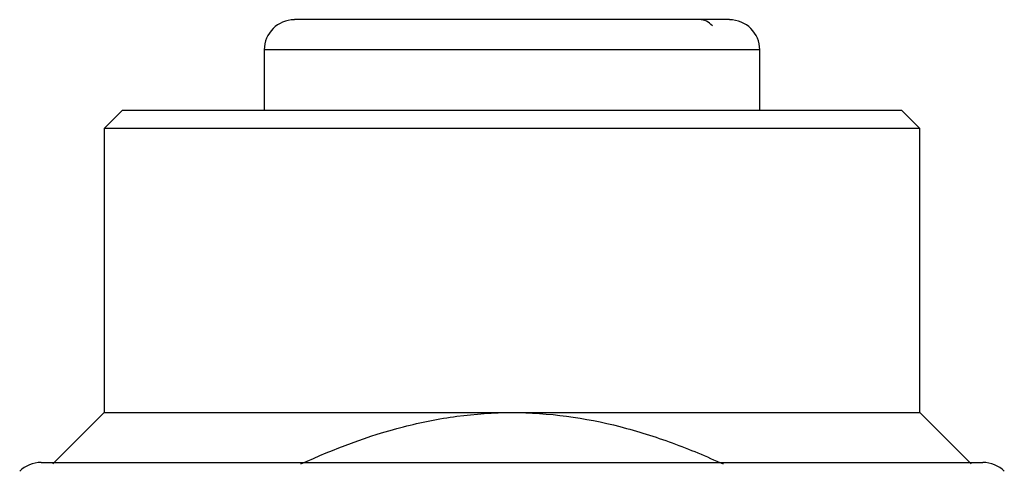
# Model space of a CAD drawing. Header units: inches. Extents: x 1.7 to 12.2, y 1.5 to 8.6.
# Tile 2 of 10: x 2.0259 to 2.1862, y 6.1093 to 6.1829. Entities that reach past the tile are written whole.
import ezdxf

# ---------------------------------------------------------------- set-up
doc = ezdxf.new("R2010")
doc.units = ezdxf.units.IN
doc.header["$MEASUREMENT"] = 0

msp = doc.modelspace()

# ---------------------------------------------------------------- linework, layer by layer
at = {"color": 7, "linetype": 'Continuous', "lineweight": 25}
for p, q in [((2.06569, 6.17796), (2.06569, 6.16812)), ((2.1464, 6.16812), (2.1464, 6.17796)), ((2.04256, 6.16812), (2.03961, 6.16517)), ((2.16953, 6.16812), (2.04256, 6.16812)), ((2.17248, 6.16517), (2.16953, 6.16812)), ((2.03961, 6.16517), (2.03961, 6.11891)), ((2.17248, 6.16517), (2.03961, 6.16517)), ((2.17248, 6.11891), (2.17248, 6.16517)), ((2.03961, 6.11891), (2.03124, 6.11054)), ((2.03961, 6.11891), (2.10605, 6.11891)), ((2.10605, 6.11891), (2.17248, 6.11891)), ((2.18085, 6.11054), (2.17248, 6.11891))]:
    msp.add_line(p, q, dxfattribs=at)
at = {"color": 8, "linetype": 'Continuous', "lineweight": 25}
msp.add_line((2.1464, 6.17796), (2.06569, 6.17796), dxfattribs=at)
at = {"color": 7, "linetype": 'Continuous', "lineweight": 25}
for centre, start, end in [((2.07061, 6.17796), 90, 180), ((2.14148, 6.17796), 0, 90), ((2.02935, 6.10587), 90, 135), ((2.18275, 6.10587), 45, 90)]:
    msp.add_arc(centre, 0.00492, start, end, dxfattribs=at)
for points, knots in [([(2.14148, 6.18289), (2.14148, 6.18289), (2.1256, 6.18289), (2.08649, 6.18289), (2.07061, 6.18289), (2.07061, 6.18289)], [0, 0, 0, 0, 0.5, 0.5, 1, 1, 1, 1]), ([(2.13869, 6.1819), (2.13838, 6.18218), (2.13773, 6.18276), (2.13697, 6.18284), (2.13657, 6.18289)], [0, 0, 0, 0, 0.481189, 1, 1, 1, 1]), ([(2.07167, 6.11054), (2.07711, 6.11304), (2.08265, 6.11513), (2.09122, 6.11733), (2.09412, 6.11791), (2.10002, 6.1187), (2.10303, 6.11891), (2.10605, 6.11891)], [0, 0, 0, 0, 0.5, 0.5, 0.75, 0.75, 1, 1, 1, 1]), ([(2.10605, 6.11891), (2.11204, 6.11891), (2.11789, 6.11809), (2.1265, 6.11589), (2.12935, 6.11499), (2.13496, 6.11294), (2.13771, 6.11179), (2.14042, 6.11054)], [0, 0, 0, 0, 0.5, 0.5, 0.75, 0.75, 1, 1, 1, 1]), ([(2.02935, 6.11079), (2.02936, 6.11079), (2.02938, 6.11079), (2.02954, 6.11079), (2.02979, 6.11079), (2.03015, 6.11079), (2.03086, 6.11079), (2.03222, 6.11079), (2.03465, 6.11079), (2.03783, 6.11079), (2.04309, 6.11079), (2.05143, 6.11079), (2.06369, 6.11079), (2.07744, 6.11079), (2.09173, 6.11079), (2.10605, 6.11079), (2.12036, 6.11079), (2.13466, 6.11079), (2.1484, 6.11079), (2.16067, 6.11079), (2.169, 6.11079), (2.17427, 6.11079), (2.17744, 6.11079), (2.17988, 6.11079), (2.18138, 6.11079), (2.18222, 6.11079), (2.18267, 6.11079), (2.18272, 6.11079), (2.18275, 6.11079)], [0, 0, 0, 0, 0.011674, 0.023326, 0.034973, 0.046628, 0.058309, 0.089195, 0.120101, 0.152275, 0.184469, 0.250118, 0.315768, 0.380053, 0.441772, 0.500003, 0.558234, 0.619953, 0.684238, 0.749887, 0.815537, 0.84771, 0.879904, 0.91079, 0.941696, 0.961138, 0.980549, 1, 1, 1, 1])]:
    msp.add_open_spline(points, degree=3, knots=knots, dxfattribs=at)

doc.saveas('drawing.dxf')
